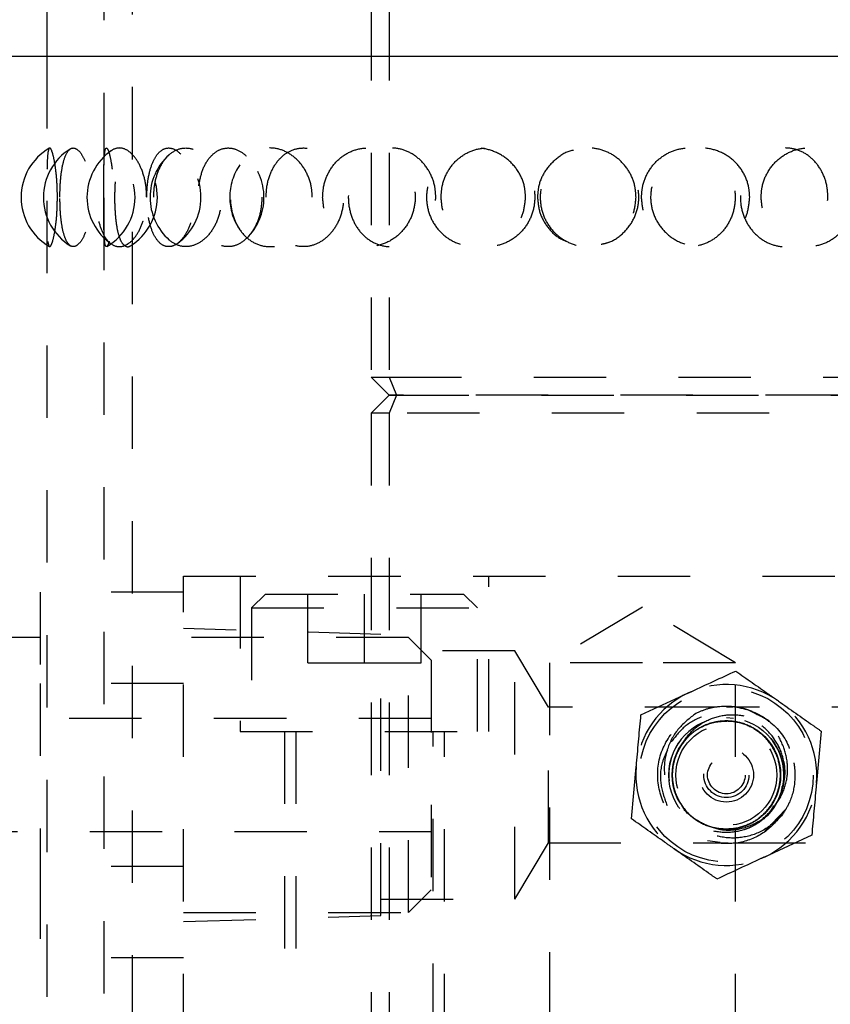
# Model space of a CAD drawing. Header units: inches. Extents: x 1880 to 2363, y -453 to -54.
# Tile 139 of 256: x 1930.04 to 1931.16, y -449.6 to -448.24. Entities that reach past the tile are written whole.
import ezdxf

# ---------------------------------------------------------------- set-up
doc = ezdxf.new("R2010")
doc.units = ezdxf.units.IN
doc.header["$LTSCALE"] = 0.5
doc.header["$MEASUREMENT"] = 0
doc.linetypes.add('HIDDEN', pattern=[0.225, 0.15, -0.075])
doc.layers.add('SID-M-H', color=4, linetype='HIDDEN')
doc.layers.add('SID-M-S', color=105, linetype='Continuous')

msp = doc.modelspace()

# ---------------------------------------------------------------- linework, layer by layer
at = {"layer": 'SID-M-H'}
for p, q in [((1930.52742, -446.21905), (1930.52742, -448.72905)), ((1930.55242, -446.21905), (1930.55242, -448.72905)), ((1930.1975, -448.12807), (1930.1975, -451.53057)), ((1930.15813, -448.13594), (1930.15813, -448.48122)), ((1930.07939, -448.28555), (1930.07939, -451.03358)), ((1930.15813, -448.48122), (1930.15813, -450.82161)), ((1930.52742, -448.72905), (1930.55242, -448.72905)), ((1930.52742, -448.72905), (1930.55242, -448.75405)), ((1930.55242, -448.72905), (1931.7723, -448.72905)), ((1930.55242, -448.72905), (1930.56278, -448.75405)), ((1930.55242, -448.75405), (1930.52742, -448.77905)), ((1930.56278, -448.75405), (1930.55242, -448.77905)), ((1930.55242, -448.75405), (1930.56278, -448.75405)), ((1930.56278, -448.75405), (1930.55242, -448.75405)), ((1930.56278, -448.75405), (1931.47742, -448.75405)), ((1931.7723, -448.75405), (1930.56278, -448.75405)), ((1930.55242, -448.77905), (1930.52742, -448.77905)), ((1930.52742, -448.77905), (1930.52742, -450.25405)), ((1930.55242, -448.77905), (1930.55242, -450.25405)), ((1931.47742, -448.77905), (1930.55242, -448.77905)), ((1930.26842, -450.25405), (1930.26842, -449.00405)), ((1930.26842, -449.00405), (1931.76842, -449.00405)), ((1930.34655, -449.00405), (1930.34655, -449.21905)), ((1930.6903, -449.21905), (1930.6903, -449.00405)), ((1930.26842, -449.02646), (1930.07042, -449.02646)), ((1930.07042, -449.02646), (1930.07042, -449.15276)), ((1930.38142, -449.02905), (1930.36242, -449.04805)), ((1930.38142, -449.02905), (1930.65542, -449.02905)), ((1930.4403, -449.12405), (1930.4403, -449.02905)), ((1930.51842, -449.12405), (1930.51842, -449.02905)), ((1930.59655, -449.12405), (1930.59655, -449.02905)), ((1930.67442, -449.04805), (1930.65542, -449.02905)), ((1930.36242, -449.04805), (1930.67442, -449.04805)), ((1930.36242, -449.04805), (1930.36242, -449.21905)), ((1930.67442, -449.21905), (1930.67442, -449.04805)), ((1930.90242, -449.04684), (1930.77392, -449.12405)), ((1931.03092, -449.12405), (1930.90242, -449.04684)), ((1930.54102, -449.08472), (1930.26842, -449.07655)), ((1930.07042, -449.08905), (1929.88254, -449.08905)), ((1930.57917, -449.08905), (1930.26842, -449.08905)), ((1930.54102, -449.47339), (1930.54102, -449.08472)), ((1930.57917, -449.46905), (1930.57917, -449.08905)), ((1930.61042, -449.1203), (1930.57917, -449.08905)), ((1930.72602, -449.10755), (1930.54102, -449.10755)), ((1930.72602, -449.45055), (1930.72602, -449.10755)), ((1930.77274, -449.1853), (1930.72602, -449.10755)), ((1930.61042, -449.1203), (1930.61042, -449.4378)), ((1930.4403, -449.12405), (1930.51842, -449.12405)), ((1930.51842, -449.12405), (1930.59655, -449.12405)), ((1930.90242, -449.12405), (1930.77392, -449.12405)), ((1930.77392, -449.12405), (1930.77392, -450.25405)), ((1931.03092, -449.12405), (1930.90242, -449.12405)), ((1931.03092, -450.25405), (1931.03092, -449.12405)), ((1930.26842, -449.15276), (1930.07042, -449.15276)), ((1930.07042, -449.15276), (1930.07042, -449.40535)), ((1930.90042, -449.19594), (1930.96591, -449.16562)), ((1930.77274, -449.3728), (1930.77274, -449.1853)), ((1931.00572, -449.1853), (1930.77274, -449.1853)), ((1931.02741, -449.1853), (1931.01868, -449.1853)), ((1931.26411, -449.1853), (1931.03084, -449.1853)), ((1930.61042, -449.20093), (1929.93881, -449.20093)), ((1931.01842, -449.19955), (1931.02823, -449.20055)), ((1930.34655, -449.21905), (1930.6903, -449.21905)), ((1930.4078, -449.21905), (1930.4078, -450.25405)), ((1930.42342, -449.21905), (1930.42342, -449.83945)), ((1930.61342, -449.83945), (1930.61342, -449.21905)), ((1930.62905, -450.25405), (1930.62905, -449.21905)), ((1931.14941, -449.21842), (1931.14292, -449.2903)), ((1930.88744, -449.33969), (1930.89393, -449.26781)), ((1931.09344, -449.3044), (1931.09092, -449.31168)), ((1931.10001, -449.3267), (1931.07173, -449.35668)), ((1929.93881, -449.35718), (1930.61042, -449.35718)), ((1931.13643, -449.36217), (1931.07093, -449.39249)), ((1930.72602, -449.45055), (1930.77274, -449.3728)), ((1930.77274, -449.3728), (1931.02084, -449.3728)), ((1931.0099, -449.37228), (1930.99249, -449.37026)), ((1931.0099, -449.37228), (1930.99249, -449.37026)), ((1931.02775, -449.3728), (1931.26411, -449.3728)), ((1930.26842, -449.40535), (1930.07042, -449.40535)), ((1930.07042, -449.40535), (1930.07042, -449.53164)), ((1930.57917, -449.46905), (1930.61042, -449.4378)), ((1930.54102, -449.45055), (1930.72602, -449.45055)), ((1929.88254, -449.46905), (1930.07042, -449.46905)), ((1930.26842, -449.46905), (1930.57917, -449.46905)), ((1930.26842, -449.48155), (1930.54102, -449.47339)), ((1930.26842, -449.53164), (1930.07042, -449.53164))]:
    msp.add_line(p, q, dxfattribs=at)
for radius in [0.12, 0.0795, 0.075, 0.0697, 0.0375, 0.03125, 0.026]:
    msp.add_circle((1931.01842, -449.27905), radius, dxfattribs=at)
for centre, radius, start, end in [((1930.12264, -448.48058), 0.07874, 120.33559, 180), ((1930.15345, -448.48058), 0.07874, 122.0056, 180), ((1930.12264, -448.48058), 0.07874, 300.47329, 59.47695), ((1930.15345, -448.48058), 0.07874, 301.86121, 57.76334), ((1930.2137, -448.48058), 0.07874, 124.93624, 180), ((1930.30078, -448.48058), 0.07874, 131.70771, 180), ((1930.2137, -448.48058), 0.07874, 306.04827, 53.99119), ((1930.30078, -448.48058), 0.07874, 314.11178, 45.92201), ((1930.41088, -448.48058), 0.07874, 145.0858, 180), ((1930.12264, -448.48058), 0.07874, 180, 239.72418), ((1930.15345, -448.48058), 0.07874, 180, 238.21145), ((1930.2137, -448.48058), 0.07874, 180, 234.77581), ((1930.30078, -448.48058), 0.07874, 180, 228.53786), ((1930.41088, -448.48058), 0.07874, 180, 214.82902), ((1931.01842, -449.27905), 0.125, 54.84057, 114.84057), ((1931.01842, -449.27905), 0.125, 114.84057, 174.84057), ((1931.01842, -449.27905), 0.125, 354.84057, 54.84057), ((1931.01842, -449.27905), 0.0795, 329.57171, 219.40245), ((1931.01842, -449.27905), 0.0747, 144.84057, 190.95887), ((1931.01842, -449.27905), 0.125, 174.84057, 234.84057), ((1931.01842, -449.27905), 0.125, 294.84057, 354.84057), ((1931.01842, -449.27905), 0.0747, 201.31042, 247.79435), ((1931.01842, -449.27905), 0.125, 234.84057, 294.84057)]:
    msp.add_arc(centre, radius, start, end, dxfattribs=at)
for points, knots in [([(1930.09407, -448.48058), (1930.09392, -448.48811), (1930.09362, -448.50317), (1930.09141, -448.52324), (1930.0885, -448.53874), (1930.08537, -448.54803), (1930.08267, -448.5498), (1930.08082, -448.54354), (1930.07984, -448.52984), (1930.0795, -448.51046), (1930.07943, -448.48795), (1930.07944, -448.46502), (1930.07957, -448.44399), (1930.08005, -448.42686), (1930.0812, -448.41539), (1930.08324, -448.41107), (1930.08612, -448.41471), (1930.08937, -448.42614), (1930.09223, -448.44391), (1930.09384, -448.46319), (1930.094, -448.47575), (1930.09407, -448.48058)], [0, 0, 0, 0, 0.0520028, 0.1039827, 0.1564753, 0.2102848, 0.2652762, 0.3208623, 0.3762398, 0.4306423, 0.4836601, 0.5355284, 0.5870576, 0.6391963, 0.6925647, 0.7472181, 0.8026932, 0.8582301, 0.9130199, 0.9664974, 1, 1, 1, 1]), ([(1930.0975, -448.48058), (1930.09766, -448.48811), (1930.09798, -448.50317), (1930.10061, -448.52324), (1930.10483, -448.53874), (1930.11075, -448.54803), (1930.11802, -448.5498), (1930.12587, -448.54354), (1930.13314, -448.52984), (1930.13854, -448.51046), (1930.14111, -448.48795), (1930.14053, -448.46502), (1930.13702, -448.44399), (1930.1312, -448.42686), (1930.12392, -448.41539), (1930.11622, -448.41107), (1930.10913, -448.41471), (1930.10344, -448.42614), (1930.09958, -448.44391), (1930.09774, -448.46319), (1930.09757, -448.47575), (1930.0975, -448.48058)], [0, 0, 0, 0, 0.0520028, 0.1039827, 0.1564753, 0.2102848, 0.2652762, 0.3208623, 0.3762398, 0.4306423, 0.4836601, 0.5355284, 0.5870576, 0.6391963, 0.6925647, 0.7472181, 0.8026932, 0.8582301, 0.9130199, 0.9664974, 1, 1, 1, 1]), ([(1930.21744, -448.48058), (1930.21701, -448.48811), (1930.21614, -448.50317), (1930.20947, -448.52324), (1930.19993, -448.53874), (1930.18829, -448.54803), (1930.17611, -448.5498), (1930.16485, -448.54354), (1930.15581, -448.52984), (1930.14978, -448.51046), (1930.14708, -448.48795), (1930.14768, -448.46502), (1930.15142, -448.44399), (1930.15813, -448.42686), (1930.16751, -448.41539), (1930.17895, -448.41107), (1930.19128, -448.41471), (1930.20292, -448.42614), (1930.212, -448.44391), (1930.21678, -448.46319), (1930.21726, -448.47575), (1930.21744, -448.48058)], [0, 0, 0, 0, 0.0520028, 0.1039827, 0.1564753, 0.2102848, 0.2652762, 0.3208623, 0.3762398, 0.4306423, 0.4836601, 0.5355284, 0.5870576, 0.6391963, 0.6925647, 0.7472181, 0.8026932, 0.8582301, 0.9130199, 0.9664974, 1, 1, 1, 1]), ([(1930.15814, -448.48058), (1930.15814, -448.48839), (1930.15815, -448.50402), (1930.15832, -448.52477), (1930.15897, -448.54028), (1930.16041, -448.54869), (1930.16268, -448.5494), (1930.16552, -448.54272), (1930.16845, -448.52947), (1930.17087, -448.51081), (1930.17215, -448.48845), (1930.17189, -448.46479), (1930.17008, -448.44276), (1930.16724, -448.42524), (1930.16414, -448.41438), (1930.16149, -448.41116), (1930.15965, -448.4155), (1930.15862, -448.42672), (1930.15822, -448.44376), (1930.15815, -448.46271), (1930.15814, -448.47543), (1930.15814, -448.48058)], [0, 0, 0, 0, 0.0554579, 0.1109395, 0.1658403, 0.2192081, 0.2711117, 0.3223399, 0.3739729, 0.4268563, 0.4812619, 0.5368274, 0.5927419, 0.6480375, 0.7019377, 0.7542614, 0.8055938, 0.8569812, 0.9093952, 0.9633154, 1, 1, 1, 1]), ([(1930.19503, -448.54743), (1930.19502, -448.54744), (1930.19269, -448.55013), (1930.18804, -448.54885), (1930.18215, -448.54286), (1930.17767, -448.52943), (1930.17473, -448.51082), (1930.17337, -448.48845), (1930.17364, -448.46479), (1930.17562, -448.44278), (1930.17935, -448.42517), (1930.18473, -448.41461), (1930.19027, -448.41098), (1930.19385, -448.4137), (1930.19506, -448.41462)], [0, 0, 0, 0, 0.0004848, 0.0928301, 0.1839738, 0.2758378, 0.3699264, 0.4667232, 0.5655837, 0.6650653, 0.7634456, 0.8593432, 0.952436, 1, 1, 1, 1]), ([(1930.21755, -448.48058), (1930.21786, -448.48839), (1930.21848, -448.50402), (1930.22347, -448.52477), (1930.23115, -448.54028), (1930.24113, -448.54869), (1930.25225, -448.5494), (1930.26333, -448.54272), (1930.27317, -448.52947), (1930.28053, -448.51081), (1930.28424, -448.48845), (1930.28348, -448.46479), (1930.2782, -448.44276), (1930.26927, -448.42524), (1930.25825, -448.41438), (1930.24682, -448.41116), (1930.23633, -448.4155), (1930.22763, -448.42672), (1930.22133, -448.44376), (1930.21803, -448.46271), (1930.21768, -448.47543), (1930.21755, -448.48058)], [0, 0, 0, 0, 0.0554579, 0.1109395, 0.1658403, 0.2192081, 0.2711117, 0.3223399, 0.3739729, 0.4268563, 0.4812619, 0.5368274, 0.5927419, 0.6480375, 0.7019377, 0.7542614, 0.8055938, 0.8569812, 0.9093952, 0.9633154, 1, 1, 1, 1]), ([(1930.22714, -448.48058), (1930.22758, -448.48811), (1930.22847, -448.50317), (1930.23548, -448.52324), (1930.24611, -448.53874), (1930.26006, -448.54803), (1930.27602, -448.5498), (1930.29224, -448.54354), (1930.30649, -448.52984), (1930.3167, -448.51046), (1930.32147, -448.48795), (1930.32039, -448.46502), (1930.31385, -448.44399), (1930.30273, -448.42686), (1930.28827, -448.41539), (1930.27216, -448.41107), (1930.25634, -448.41471), (1930.24269, -448.42614), (1930.23279, -448.44391), (1930.22781, -448.46319), (1930.22733, -448.47575), (1930.22714, -448.48058)], [0, 0, 0, 0, 0.0520028, 0.1039827, 0.1564753, 0.2102848, 0.2652762, 0.3208623, 0.3762398, 0.4306423, 0.4836601, 0.5355284, 0.5870576, 0.6391963, 0.6925647, 0.7472181, 0.8026932, 0.8582301, 0.9130199, 0.9664974, 1, 1, 1, 1]), ([(1930.28933, -448.46466), (1930.29079, -448.45731), (1930.29372, -448.44254), (1930.30358, -448.42526), (1930.31642, -448.41437), (1930.33112, -448.41116), (1930.34596, -448.4155), (1930.35947, -448.42672), (1930.37005, -448.44376), (1930.3759, -448.46271), (1930.37652, -448.47543), (1930.37677, -448.48058)], [0, 0, 0, 0, 0.1183897, 0.2380906, 0.3547708, 0.4680383, 0.5791599, 0.6904006, 0.8038637, 0.9205871, 1, 1, 1, 1]), ([(1930.44629, -448.48058), (1930.44564, -448.48811), (1930.44435, -448.50317), (1930.43439, -448.52324), (1930.41986, -448.53874), (1930.40172, -448.54803), (1930.38216, -448.5498), (1930.36345, -448.54354), (1930.3479, -448.52984), (1930.33723, -448.51046), (1930.33237, -448.48795), (1930.33345, -448.46502), (1930.34017, -448.44399), (1930.35194, -448.42686), (1930.36793, -448.41539), (1930.38678, -448.41107), (1930.40644, -448.41471), (1930.42446, -448.42614), (1930.43817, -448.44391), (1930.44531, -448.46319), (1930.44601, -448.47575), (1930.44629, -448.48058)], [0, 0, 0, 0, 0.0520028, 0.1039827, 0.1564753, 0.2102848, 0.2652762, 0.3208623, 0.3762398, 0.4306423, 0.4836601, 0.5355284, 0.5870576, 0.6391963, 0.6925647, 0.7472181, 0.8026932, 0.8582301, 0.9130199, 0.9664974, 1, 1, 1, 1]), ([(1930.3824, -448.48058), (1930.38297, -448.48839), (1930.3841, -448.50402), (1930.39305, -448.52477), (1930.40644, -448.54028), (1930.42322, -448.54869), (1930.44127, -448.5494), (1930.45868, -448.54272), (1930.47373, -448.52947), (1930.48476, -448.51081), (1930.49024, -448.48845), (1930.48912, -448.46479), (1930.48129, -448.44276), (1930.46781, -448.42524), (1930.45076, -448.41438), (1930.43254, -448.41116), (1930.41522, -448.4155), (1930.40035, -448.42672), (1930.38923, -448.44376), (1930.38328, -448.46271), (1930.38266, -448.47543), (1930.3824, -448.48058)], [0, 0, 0, 0, 0.0554579, 0.1109395, 0.1658403, 0.2192081, 0.2711117, 0.3223399, 0.3739729, 0.4268563, 0.4812619, 0.5368274, 0.5927419, 0.6480375, 0.7019377, 0.7542614, 0.8055938, 0.8569812, 0.9093952, 0.9633154, 1, 1, 1, 1]), ([(1930.46057, -448.48058), (1930.46123, -448.48811), (1930.46253, -448.50317), (1930.47271, -448.52324), (1930.4879, -448.53874), (1930.50746, -448.54803), (1930.52937, -448.5498), (1930.55114, -448.54354), (1930.56991, -448.52984), (1930.58316, -448.51046), (1930.58931, -448.48795), (1930.58792, -448.46502), (1930.57949, -448.44399), (1930.56498, -448.42686), (1930.54586, -448.41539), (1930.52412, -448.41107), (1930.5023, -448.41471), (1930.48304, -448.42614), (1930.46881, -448.44391), (1930.46156, -448.46319), (1930.46085, -448.47575), (1930.46057, -448.48058)], [0, 0, 0, 0, 0.0520028, 0.1039827, 0.1564753, 0.2102848, 0.2652762, 0.3208623, 0.3762398, 0.4306423, 0.4836601, 0.5355284, 0.5870576, 0.6391963, 0.6925647, 0.7472181, 0.8026932, 0.8582301, 0.9130199, 0.9664974, 1, 1, 1, 1]), ([(1930.617, -448.48058), (1930.61628, -448.48839), (1930.61483, -448.50402), (1930.60358, -448.52477), (1930.58721, -448.54028), (1930.5674, -448.54869), (1930.54695, -448.5494), (1930.52797, -448.54272), (1930.51213, -448.52947), (1930.50084, -448.51081), (1930.49532, -448.48845), (1930.49644, -448.46479), (1930.50436, -448.44276), (1930.51829, -448.42524), (1930.5365, -448.41438), (1930.55674, -448.41116), (1930.57675, -448.4155), (1930.59459, -448.42672), (1930.60835, -448.44376), (1930.61589, -448.46271), (1930.61668, -448.47543), (1930.617, -448.48058)], [0, 0, 0, 0, 0.0554579, 0.1109395, 0.1658403, 0.2192081, 0.2711117, 0.3223399, 0.3739729, 0.4268563, 0.4812619, 0.5368274, 0.5927419, 0.6480375, 0.7019377, 0.7542614, 0.8055938, 0.8569812, 0.9093952, 0.9633154, 1, 1, 1, 1]), ([(1930.74103, -448.48058), (1930.74029, -448.48811), (1930.7388, -448.50317), (1930.72726, -448.52324), (1930.71026, -448.53874), (1930.68877, -448.54803), (1930.6652, -448.5498), (1930.64228, -448.54354), (1930.62291, -448.52984), (1930.60944, -448.51046), (1930.60325, -448.48795), (1930.60464, -448.46502), (1930.61316, -448.44399), (1930.62796, -448.42686), (1930.6478, -448.41539), (1930.6708, -448.41107), (1930.6944, -448.41471), (1930.71567, -448.42614), (1930.73166, -448.44391), (1930.73991, -448.46319), (1930.74072, -448.47575), (1930.74103, -448.48058)], [0, 0, 0, 0, 0.0520028, 0.1039827, 0.1564753, 0.2102848, 0.2652762, 0.3208623, 0.3762398, 0.4306423, 0.4836601, 0.5355284, 0.5870576, 0.6391963, 0.6925647, 0.7472181, 0.8026932, 0.8582301, 0.9130199, 0.9664974, 1, 1, 1, 1]), ([(1930.62421, -448.48058), (1930.62493, -448.48839), (1930.62638, -448.50402), (1930.63774, -448.52477), (1930.65451, -448.54028), (1930.67521, -448.54869), (1930.69706, -448.5494), (1930.7178, -448.54272), (1930.73545, -448.52947), (1930.74824, -448.51081), (1930.75455, -448.48845), (1930.75326, -448.46479), (1930.74422, -448.44276), (1930.72854, -448.42524), (1930.70841, -448.41438), (1930.68653, -448.41116), (1930.66539, -448.4155), (1930.64691, -448.42672), (1930.6329, -448.44376), (1930.62532, -448.46271), (1930.62453, -448.47543), (1930.62421, -448.48058)], [0, 0, 0, 0, 0.0554579, 0.1109395, 0.1658403, 0.2192081, 0.2711117, 0.3223399, 0.3739729, 0.4268563, 0.4812619, 0.5368274, 0.5927419, 0.6480375, 0.7019377, 0.7542614, 0.8055938, 0.8569812, 0.9093952, 0.9633154, 1, 1, 1, 1]), ([(1930.89361, -448.48058), (1930.89286, -448.48839), (1930.89134, -448.50402), (1930.8795, -448.52477), (1930.8621, -448.54028), (1930.84078, -448.54869), (1930.81842, -448.5494), (1930.79736, -448.54272), (1930.77954, -448.52947), (1930.7667, -448.51081), (1930.76038, -448.48845), (1930.76167, -448.46479), (1930.77072, -448.44276), (1930.7865, -448.42524), (1930.80687, -448.41438), (1930.82917, -448.41116), (1930.85088, -448.4155), (1930.86998, -448.42672), (1930.88454, -448.44376), (1930.89245, -448.46271), (1930.89328, -448.47543), (1930.89361, -448.48058)], [0, 0, 0, 0, 0.0554579, 0.1109395, 0.1658403, 0.2192081, 0.2711117, 0.3223399, 0.3739729, 0.4268563, 0.4812619, 0.5368274, 0.5927419, 0.6480375, 0.7019377, 0.7542614, 0.8055938, 0.8569812, 0.9093952, 0.9633154, 1, 1, 1, 1]), ([(1930.84563, -448.54538), (1930.84958, -448.54453), (1930.86137, -448.54199), (1930.87779, -448.52959), (1930.89188, -448.51052), (1930.89831, -448.48793), (1930.89687, -448.46503), (1930.88799, -448.44395), (1930.87259, -448.42703), (1930.85442, -448.41606), (1930.84135, -448.41443), (1930.83597, -448.41375)], [0, 0, 0, 0, 0.0637565, 0.190502, 0.315016, 0.4363609, 0.5550747, 0.6730126, 0.7923452, 0.9144925, 1, 1, 1, 1]), ([(1930.90115, -448.48058), (1930.90191, -448.48839), (1930.90342, -448.50402), (1930.91522, -448.52477), (1930.93249, -448.54028), (1930.95351, -448.54869), (1930.97539, -448.5494), (1930.99586, -448.54272), (1931.01307, -448.52947), (1931.02541, -448.51081), (1931.03146, -448.48845), (1931.03022, -448.46479), (1931.02155, -448.44276), (1931.00636, -448.42524), (1930.98664, -448.41438), (1930.96489, -448.41116), (1930.94357, -448.4155), (1930.92469, -448.42672), (1930.91021, -448.44376), (1930.90231, -448.46271), (1930.90149, -448.47543), (1930.90115, -448.48058)], [0, 0, 0, 0, 0.05545789, 0.11093953, 0.16584033, 0.21920813, 0.27111168, 0.32233985, 0.37397292, 0.42685633, 0.48126186, 0.53682738, 0.59274193, 0.64803751, 0.7019377, 0.75426138, 0.80559376, 0.8569812, 0.90939522, 0.96331536, 1, 1, 1, 1]), ([(1931.05072, -448.48058), (1931.05, -448.48811), (1931.04857, -448.50317), (1931.03745, -448.52324), (1931.02092, -448.53874), (1930.99978, -448.54803), (1930.97629, -448.5498), (1930.95312, -448.54354), (1930.93328, -448.52984), (1930.91934, -448.51046), (1930.9129, -448.48795), (1930.91435, -448.46502), (1930.9232, -448.44399), (1930.93848, -448.42686), (1930.95873, -448.41539), (1930.9819, -448.41107), (1931.00535, -448.41471), (1931.0262, -448.42614), (1931.0417, -448.44391), (1931.04964, -448.46319), (1931.05042, -448.47575), (1931.05072, -448.48058)], [0, 0, 0, 0, 0.0520028, 0.1039827, 0.1564753, 0.2102848, 0.2652762, 0.3208623, 0.3762398, 0.4306423, 0.4836601, 0.5355284, 0.5870576, 0.6391963, 0.6925647, 0.7472181, 0.8026932, 0.8582301, 0.9130199, 0.9664974, 1, 1, 1, 1]), ([(1931.15878, -448.48058), (1931.15812, -448.48839), (1931.1568, -448.50402), (1931.14642, -448.52477), (1931.131, -448.54028), (1931.11184, -448.54869), (1931.09145, -448.5494), (1931.07195, -448.54272), (1931.05523, -448.52947), (1931.04306, -448.51081), (1931.03703, -448.48845), (1931.03826, -448.46479), (1931.04689, -448.44276), (1931.06179, -448.42524), (1931.08079, -448.41438), (1931.10129, -448.41116), (1931.12095, -448.4155), (1931.138, -448.42672), (1931.15085, -448.44376), (1931.15777, -448.46271), (1931.15849, -448.47543), (1931.15878, -448.48058)], [0, 0, 0, 0, 0.0554579, 0.1109395, 0.1658403, 0.2192081, 0.2711117, 0.3223399, 0.3739729, 0.4268563, 0.4812619, 0.5368274, 0.5927419, 0.6480375, 0.7019377, 0.7542614, 0.8055938, 0.8569812, 0.9093952, 0.9633154, 1, 1, 1, 1]), ([(1931.06641, -448.48058), (1931.06712, -448.48811), (1931.06854, -448.50317), (1931.07953, -448.52324), (1931.09565, -448.53874), (1931.1159, -448.54803), (1931.13796, -448.5498), (1931.15923, -448.54354), (1931.17708, -448.52984), (1931.18942, -448.51046), (1931.19507, -448.48795), (1931.1938, -448.46502), (1931.18602, -448.44399), (1931.17243, -448.42686), (1931.15412, -448.41539), (1931.13273, -448.41107), (1931.11061, -448.41471), (1931.09053, -448.42614), (1931.07535, -448.44391), (1931.06748, -448.46319), (1931.06671, -448.47575), (1931.06641, -448.48058)], [0, 0, 0, 0, 0.0520028, 0.1039827, 0.1564753, 0.2102848, 0.2652762, 0.3208623, 0.3762398, 0.4306423, 0.4836601, 0.5355284, 0.5870576, 0.6391963, 0.6925647, 0.7472181, 0.8026932, 0.8582301, 0.9130199, 0.9664974, 1, 1, 1, 1]), ([(1930.80731, -448.41564), (1930.80651, -448.41576), (1930.79776, -448.41696), (1930.78304, -448.42664), (1930.76682, -448.44378), (1930.75857, -448.46321), (1930.75776, -448.47575), (1930.75744, -448.48058)], [0, 0, 0, 0, 0.0277822, 0.3014371, 0.5714107, 0.8349179, 1, 1, 1, 1]), ([(1930.37677, -448.48058), (1930.37621, -448.48839), (1930.37508, -448.50402), (1930.36636, -448.52477), (1930.35384, -448.54028), (1930.33898, -448.54869), (1930.32398, -448.54939), (1930.31033, -448.54273), (1930.29933, -448.52943), (1930.29194, -448.51288), (1930.29028, -448.50037), (1930.28959, -448.49516)], [0, 0, 0, 0, 0.1193359, 0.2387228, 0.3568599, 0.4716983, 0.5833858, 0.69362, 0.8047255, 0.9185216, 1, 1, 1, 1]), ([(1930.75744, -448.48058), (1930.75818, -448.48814), (1930.75965, -448.50324), (1930.77139, -448.52297), (1930.78448, -448.53625), (1930.79439, -448.54003), (1930.7972, -448.54109)], [0, 0, 0, 0, 0.2934271, 0.5867253, 0.8829159, 1, 1, 1, 1]), ([(1930.96591, -449.16562), (1930.96746, -449.1649), (1930.98958, -449.15466), (1931.01125, -449.14463), (1931.0314, -449.1353)], [0, 0, 0, 0, 0.0701652, 1, 1, 1, 1]), ([(1931.0314, -449.1353), (1931.0465, -449.14594), (1931.06596, -449.15965), (1931.08593, -449.17371), (1931.0904, -449.17686)], [0, 0, 0, 0, 0.7757387, 1, 1, 1, 1]), ([(1931.09603, -449.33369), (1931.08766, -449.34297), (1931.07094, -449.36151), (1931.03205, -449.37627), (1930.98757, -449.37259), (1930.94665, -449.34736), (1930.92352, -449.30532), (1930.92175, -449.25734), (1930.94387, -449.21473), (1930.98275, -449.18661), (1931.03057, -449.18132), (1931.07515, -449.19806), (1931.10707, -449.23418), (1931.11099, -449.26446), (1931.1129, -449.27923)], [0, 0, 0, 0, 0.0695099, 0.1389537, 0.2254738, 0.3119939, 0.3985139, 0.4850339, 0.5715538, 0.6580737, 0.7445936, 0.8311134, 0.9176332, 1, 1, 1, 1]), ([(1931.0487, -449.18917), (1931.0462, -449.18842), (1931.0336, -449.18461), (1931.01437, -449.18335), (1930.99235, -449.18699), (1930.98165, -449.19162), (1930.9762, -449.19398)], [0, 0, 0, 0, 0.105181, 0.5311037, 0.7613395, 1, 1, 1, 1]), ([(1931.0487, -449.18917), (1931.0585, -449.19392), (1931.07974, -449.20422), (1931.07764, -449.20496), (1931.07652, -449.20535)], [0, 0, 0, 0, 0.4613189, 1, 1, 1, 1]), ([(1931.08697, -449.31932), (1931.08738, -449.31875), (1931.09305, -449.31098), (1931.10145, -449.29364), (1931.10447, -449.26614), (1931.09821, -449.23831), (1931.08336, -449.21282), (1931.06479, -449.19683), (1931.05213, -449.1908), (1931.0487, -449.18917)], [0, 0, 0, 0, 0.0134806, 0.1860823, 0.3647826, 0.5381976, 0.7289107, 0.9265609, 1, 1, 1, 1]), ([(1931.0904, -449.17686), (1931.10636, -449.1881), (1931.12633, -449.20217), (1931.14554, -449.21569), (1931.14941, -449.21842)], [0, 0, 0, 0, 0.79867062, 1, 1, 1, 1]), ([(1930.89393, -449.26781), (1930.89408, -449.26611), (1930.89627, -449.24184), (1930.89842, -449.21805), (1930.90042, -449.19594)], [0, 0, 0, 0, 0.0701652, 1, 1, 1, 1]), ([(1930.9762, -449.19398), (1930.96783, -449.20043), (1930.95107, -449.21335), (1930.93564, -449.24169), (1930.93079, -449.27221), (1930.93697, -449.30146), (1930.94772, -449.31992), (1930.9557, -449.32818), (1930.95699, -449.32952)], [0, 0, 0, 0, 0.2004778, 0.4017153, 0.6007107, 0.7802367, 0.9643314, 1, 1, 1, 1]), ([(1931.09452, -449.30043), (1931.0964, -449.29446), (1931.10104, -449.27977), (1931.09802, -449.25488), (1931.08678, -449.22967), (1931.06752, -449.20907), (1931.04227, -449.19585), (1931.01368, -449.19166), (1930.98507, -449.19697), (1930.95939, -449.21099), (1930.94789, -449.22608), (1930.94237, -449.23333)], [0, 0, 0, 0, 0.077102, 0.1896714, 0.3007527, 0.4154102, 0.5323094, 0.6476244, 0.7668128, 0.8880214, 1, 1, 1, 1]), ([(1931.09092, -449.31168), (1931.09147, -449.31052), (1931.09586, -449.30134), (1931.10062, -449.28226), (1931.09822, -449.25494), (1931.08672, -449.22965), (1931.06753, -449.20907), (1931.04226, -449.19585), (1931.01368, -449.19166), (1930.98507, -449.19697), (1930.95939, -449.21099), (1930.94789, -449.22608), (1930.94237, -449.23333)], [0, 0, 0, 0, 0.01523834, 0.12022876, 0.2275378, 0.33342834, 0.44272789, 0.55416445, 0.66409084, 0.77770952, 0.89325415, 1, 1, 1, 1]), ([(1930.95735, -449.23604), (1930.96196, -449.22929), (1930.9713, -449.21563), (1930.99325, -449.20163), (1931.01899, -449.19443), (1931.04661, -449.19666), (1931.07304, -449.2076), (1931.09556, -449.22691), (1931.10725, -449.2474), (1931.11094, -449.25989), (1931.11182, -449.26284)], [0, 0, 0, 0, 0.1215987, 0.2461858, 0.381545, 0.5165515, 0.6539527, 0.8045924, 0.9537914, 1, 1, 1, 1]), ([(1930.99019, -449.34821), (1930.99026, -449.34824), (1930.99809, -449.35143), (1931.0149, -449.35512), (1931.04031, -449.35197), (1931.06325, -449.34059), (1931.08113, -449.32224), (1931.0919, -449.29899), (1931.09436, -449.2735), (1931.08822, -449.24863), (1931.07417, -449.2272), (1931.05383, -449.21165), (1931.02946, -449.20372), (1931.00384, -449.20433), (1930.97989, -449.21338), (1930.96029, -449.22989), (1930.94727, -449.25196), (1930.94231, -449.27708), (1930.94597, -449.30244), (1930.95783, -449.32515), (1930.97653, -449.34263), (1931, -449.35293), (1931.02555, -449.35486), (1931.05028, -449.34821), (1931.07142, -449.33372), (1931.08655, -449.31305), (1931.09397, -449.28854), (1931.09284, -449.26294), (1931.08328, -449.23918), (1931.06639, -449.21992), (1931.04405, -449.20736), (1931.01883, -449.20292), (1930.99355, -449.20709), (1930.97109, -449.21942), (1930.95399, -449.23849), (1930.94418, -449.26215), (1930.94278, -449.28774), (1930.94994, -449.31232), (1930.96485, -449.33316), (1930.98584, -449.34787), (1931.01049, -449.35478), (1931.03606, -449.35312), (1931.05963, -449.34307), (1931.07853, -449.32579), (1931.09063, -449.3032), (1931.09455, -449.27789), (1931.08986, -449.25271), (1931.07707, -449.2305), (1931.05765, -449.2138), (1931.0338, -449.20448), (1931.00818, -449.20361), (1930.98374, -449.21128), (1930.96323, -449.22661), (1930.94895, -449.24789), (1930.94255, -449.27269), (1930.94473, -449.29821), (1930.95526, -449.32158), (1930.97294, -449.34011), (1930.99576, -449.35174), (1931.02116, -449.35514), (1931.04623, -449.34993), (1931.06817, -449.3367), (1931.08447, -449.31693), (1931.09329, -449.29289), (1931.09365, -449.26727), (1931.08547, -449.24298), (1931.06972, -449.22279), (1931.04816, -449.20896), (1931.02322, -449.20307), (1930.99775, -449.20577), (1930.97462, -449.21678), (1930.95642, -449.23485), (1930.94534, -449.25787), (1930.94282, -449.27832), (1930.94458, -449.28994), (1930.94508, -449.29326)], [0, 0, 0, 0, 0.0001206, 0.0141297, 0.0281313, 0.0421308, 0.0561411, 0.0701416, 0.0841414, 0.0981525, 0.1121523, 0.1261525, 0.140164, 0.1541634, 0.1681643, 0.1821755, 0.1961748, 0.2101765, 0.2241866, 0.2381861, 0.2521889, 0.2661975, 0.2801971, 0.2942013, 0.3082082, 0.3222078, 0.3362135, 0.3502187, 0.3642183, 0.3782255, 0.3922292, 0.4062287, 0.4202374, 0.4342397, 0.4482393, 0.4622493, 0.4762504, 0.4902502, 0.5042612, 0.5182615, 0.5322616, 0.5462732, 0.5602729, 0.5742736, 0.5882852, 0.6022846, 0.6162862, 0.630297, 0.6442965, 0.6582991, 0.6723085, 0.6863082, 0.700312, 0.7143197, 0.7283195, 0.7423247, 0.7563308, 0.7703306, 0.7843373, 0.7983418, 0.8123415, 0.8263497, 0.8403527, 0.8543525, 0.8683621, 0.8823639, 0.8963637, 0.9103745, 0.9243753, 0.9383754, 0.952387, 0.966387, 0.9803876, 0.9943994, 1, 1, 1, 1]), ([(1931.02026, -449.20437), (1931.0209, -449.2044), (1931.02992, -449.20469), (1931.04729, -449.20861), (1931.06901, -449.22215), (1931.08502, -449.24214), (1931.09349, -449.26633), (1931.09346, -449.29195), (1931.08494, -449.3161), (1931.06889, -449.33607), (1931.04711, -449.34958), (1931.02215, -449.35508), (1930.99652, -449.3521), (1930.97425, -449.34039), (1930.96032, -449.32884), (1930.95667, -449.32088), (1930.95652, -449.32056)], [0, 0, 0, 0, 0.00634484, 0.08887887, 0.17136046, 0.253868, 0.33639456, 0.41887613, 0.50139197, 0.58390855, 0.66638981, 0.74891439, 0.83142144, 0.91390242, 0.9964356, 1, 1, 1, 1]), ([(1930.95735, -449.23604), (1930.96122, -449.23129), (1930.96898, -449.22179), (1930.98454, -449.21174), (1931.00189, -449.20522), (1931.01414, -449.20466), (1931.02026, -449.20437)], [0, 0, 0, 0, 0.25000011, 0.50000014, 0.75000011, 1, 1, 1, 1]), ([(1930.93693, -449.24501), (1930.93423, -449.2507), (1930.92717, -449.26557), (1930.92629, -449.29288), (1930.93305, -449.31168), (1930.93637, -449.32092)], [0, 0, 0, 0, 0.2395083, 0.6262429, 1, 1, 1, 1]), ([(1930.93693, -449.24501), (1930.93423, -449.2507), (1930.92717, -449.26558), (1930.9263, -449.29299), (1930.9331, -449.31189), (1930.93646, -449.32122)], [0, 0, 0, 0, 0.2385385, 0.623707, 1, 1, 1, 1]), ([(1931.11182, -449.26284), (1931.11219, -449.26542), (1931.11332, -449.27317), (1931.11336, -449.29161), (1931.10847, -449.31388), (1931.09943, -449.32827), (1931.09603, -449.33369)], [0, 0, 0, 0, 0.1052104, 0.316132, 0.742613, 1, 1, 1, 1]), ([(1931.09603, -449.33369), (1931.08821, -449.34114), (1931.07256, -449.35604), (1931.04182, -449.36687), (1931.01096, -449.36635), (1930.98301, -449.35577), (1930.96102, -449.3373), (1930.94839, -449.31477), (1930.94605, -449.29954), (1930.94508, -449.29326)], [0, 0, 0, 0, 0.1619741, 0.3241006, 0.4779822, 0.6204297, 0.7677882, 0.9042518, 1, 1, 1, 1]), ([(1931.09535, -449.29491), (1931.0951, -449.29761), (1931.09416, -449.30786), (1931.08829, -449.31656), (1931.08397, -449.32298)], [0, 0, 0, 0, 0.262983, 1, 1, 1, 1]), ([(1931.14292, -449.2903), (1931.14276, -449.292), (1931.14057, -449.31627), (1931.13842, -449.34006), (1931.13643, -449.36217)], [0, 0, 0, 0, 0.0701652, 1, 1, 1, 1]), ([(1930.95402, -449.31673), (1930.95391, -449.3166), (1930.95139, -449.31359), (1930.95008, -449.30981), (1930.94883, -449.3062)], [0, 0, 0, 0, 0.0437154, 1, 1, 1, 1]), ([(1931.08697, -449.31932), (1931.08215, -449.32604), (1931.0721, -449.34007), (1931.0492, -449.35391), (1931.02271, -449.36001), (1930.99573, -449.35672), (1930.97172, -449.34565), (1930.96068, -449.33286), (1930.95551, -449.32687)], [0, 0, 0, 0, 0.1587377, 0.3311021, 0.5034886, 0.6759636, 0.8483309, 1, 1, 1, 1]), ([(1930.99662, -449.35021), (1931.00062, -449.35163), (1931.01244, -449.35585), (1931.03417, -449.35524), (1931.05838, -449.34698), (1931.07623, -449.33459), (1931.08252, -449.32393), (1931.08436, -449.32081)], [0, 0, 0, 0, 0.1268731, 0.3750384, 0.6304419, 0.8921128, 1, 1, 1, 1]), ([(1930.94644, -449.38125), (1930.94196, -449.37809), (1930.922, -449.36403), (1930.90254, -449.35032), (1930.88744, -449.33969)], [0, 0, 0, 0, 0.2242613, 1, 1, 1, 1]), ([(1931.00544, -449.42281), (1931.00158, -449.42008), (1930.98237, -449.40655), (1930.96239, -449.39248), (1930.94644, -449.38125)], [0, 0, 0, 0, 0.20132938, 1, 1, 1, 1]), ([(1931.07093, -449.39249), (1931.06938, -449.39321), (1931.04727, -449.40345), (1931.02559, -449.41348), (1931.00544, -449.42281)], [0, 0, 0, 0, 0.0701652, 1, 1, 1, 1])]:
    msp.add_open_spline(points, degree=3, knots=knots, dxfattribs=at)
at = {"layer": 'SID-M-S'}
for p, q in [((1930.07939, -448.13594), (1930.07939, -448.28555)), ((1929.88254, -448.28555), (1931.7723, -448.28555))]:
    msp.add_line(p, q, dxfattribs=at)

doc.saveas('drawing.dxf')
